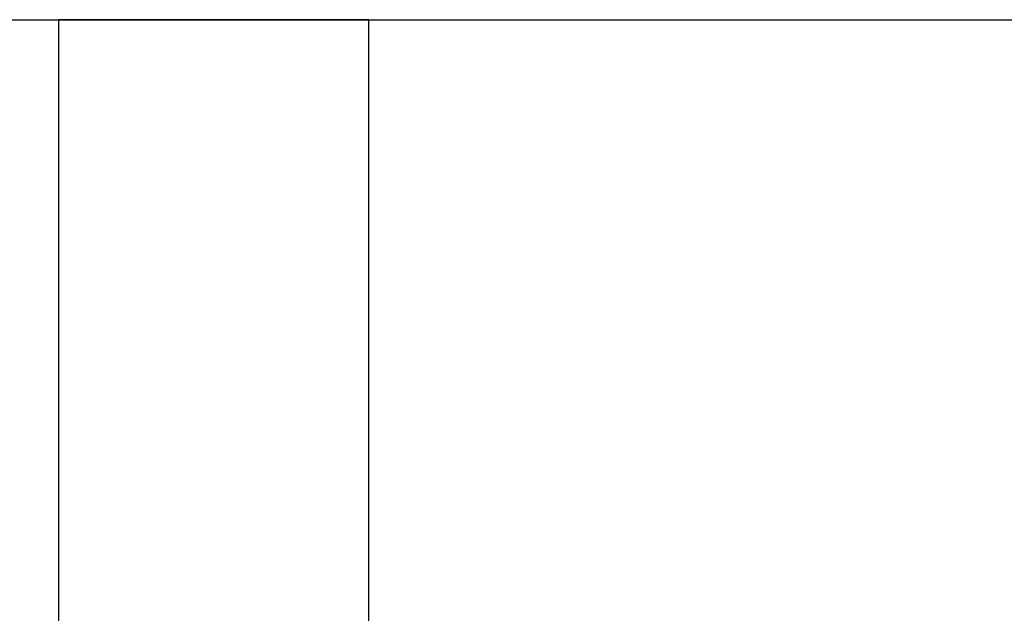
# Model space of a CAD drawing. Header units: metres. Extents: x 397.7 to 427.5, y 12.6 to 28.4.
# Tile 86 of 124: x 407.427 to 407.745, y 27.458 to 27.649. Entities that reach past the tile are written whole.
import ezdxf

# ---------------------------------------------------------------- set-up
doc = ezdxf.new("R2010")
doc.units = ezdxf.units.M
doc.layers.add('A-WALL-____-MCUT', color=7, linetype='Continuous', lineweight=25)
doc.layers.add('A-WALL-____-OTLN', color=7, linetype='Continuous', lineweight=25)

# ---------------------------------------------------------------- blocks, each defined once
blk = doc.blocks.new('Family - Evans P5-151606-08_CLI_AIRE_P5')
at = {"layer": 'A-WALL-____-MCUT', "color": 253, "true_color": 0xaaaaaa}
blk.add_line((0, 0), (2.89049, 0), dxfattribs=at)
at = {"layer": 'A-WALL-____-OTLN', "color": 253, "true_color": 0xaaaaaa}
blk.add_line((0, 0), (2.89049, 0), dxfattribs=at)
at = {"layer": 'A-WALL-____-OTLN', "color": 253, "lineweight": 18, "true_color": 0xaaaaaa}
blk.add_line((0, 0), (2.89049, 0), dxfattribs=at)
blk = doc.blocks.new('Family - Evans P5-151822-08_CLI_AIRE_P5')
at = {"layer": 'A-WALL-____-MCUT', "color": 253, "true_color": 0xaaaaaa}
for p, q in [((1.72, 0.1), (0, 0.1)), ((0, 0.1), (0, 0)), ((0, 0), (1.72, 0))]:
    blk.add_line(p, q, dxfattribs=at)
at = {"layer": 'A-WALL-____-OTLN', "color": 253, "true_color": 0xaaaaaa}
for p, q in [((1.72, 0.1), (0, 0.1)), ((0, 0.1), (0, 0)), ((0, 0), (1.72, 0))]:
    blk.add_line(p, q, dxfattribs=at)
at = {"layer": 'A-WALL-____-OTLN', "color": 253, "lineweight": 18, "true_color": 0xaaaaaa}
blk.add_line((0, 0), (1.72, 0), dxfattribs=at)
blk = doc.blocks.new('LONDR55-XX_ZZ-ARQ-CAA-M3D-Londres55_ifc-1-08_CLI_AIRE_P5')
at = {"layer": 'A-WALL-____-OTLN', "color": 253, "lineweight": 18, "true_color": 0xaaaaaa}
blk.add_blockref('Family - Evans P5-151606-08_CLI_AIRE_P5', (405.99698, 27.64946), dxfattribs=at)
at = {"layer": 'A-WALL-____-OTLN', "color": 253, "lineweight": 18, "true_color": 0xaaaaaa, "rotation": 270}
blk.add_blockref('Family - Evans P5-151822-08_CLI_AIRE_P5', (407.43973, 27.64946), dxfattribs=at)

msp = doc.modelspace()

# ---------------------------------------------------------------- block references
at = {"lineweight": 5}
msp.add_blockref('LONDR55-XX_ZZ-ARQ-CAA-M3D-Londres55_ifc-1-08_CLI_AIRE_P5', (0, 0), dxfattribs=at)

doc.saveas('drawing.dxf')
